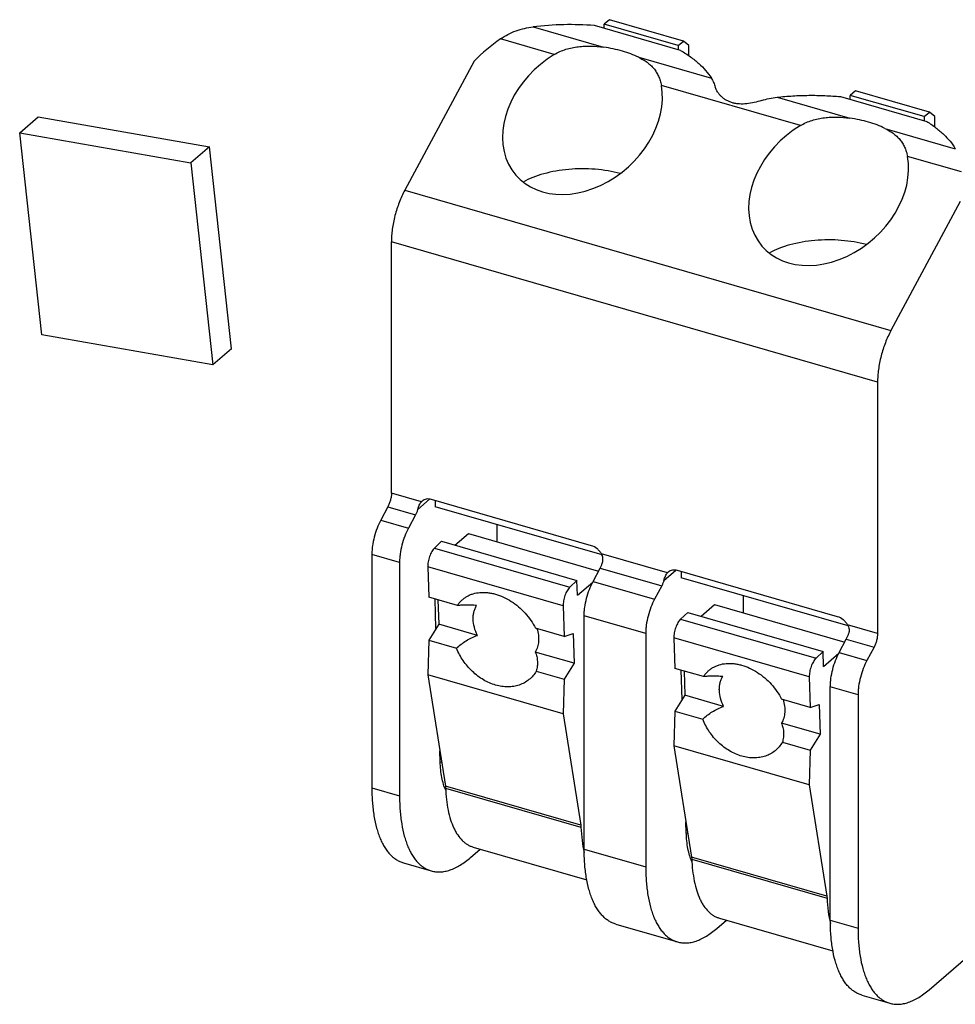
# Model space of a CAD drawing. Header units: millimetres. Extents: x 0 to 210, y 0 to 297.
# Tile 12 of 30: x 72.31 to 74.19, y 248.35 to 250.33. Entities that reach past the tile are written whole.
import ezdxf

# ---------------------------------------------------------------- set-up
doc = ezdxf.new("R2010")
doc.units = ezdxf.units.MM
doc.header["$LTSCALE"] = 19.36
doc.layers.get('0').update_dxf_attribs({"linetype": 'CONTINUOUS'})

msp = doc.modelspace()

# ---------------------------------------------------------------- linework, layer by layer
at = {"color": 9, "linetype": 'Continuous'}
for p, q in [((73.34215, 250.31064), (73.48382, 250.26975)), ((73.38467, 250.25501), (73.27646, 250.28625)), ((73.55437, 250.24938), (73.70048, 250.2072)), ((73.87954, 250.11215), (73.59994, 250.19286)), ((73.83258, 250.16907), (73.97869, 250.12689)), ((74.04924, 250.10652), (74.1909, 250.06563)), ((74.20303, 250.01877), (74.09481, 250.05001)), ((73.08404, 249.98192), (74.06141, 249.69977)), ((74.03462, 249.59622), (73.05725, 249.87836)), ((73.11746, 249.35565), (73.05725, 249.37303)), ((73.1103, 249.34041), (73.13413, 249.36104)), ((73.05011, 249.34542), (73.10578, 249.32935)), ((73.03582, 249.31876), (73.0915, 249.30269)), ((73.14388, 249.26256), (73.41606, 249.18399)), ((73.07364, 249.23365), (73.01797, 249.24972)), ((73.61234, 249.21279), (73.47954, 249.25113)), ((73.40254, 249.14628), (73.13036, 249.22485)), ((73.47693, 249.2222), (73.60065, 249.18649)), ((73.60517, 249.19755), (73.629, 249.21819)), ((73.46265, 249.19555), (73.58637, 249.15983)), ((73.56851, 249.0908), (73.44479, 249.12651)), ((73.63875, 249.1197), (73.91093, 249.04113)), ((74.03462, 249.09089), (73.97441, 249.10827)), ((73.89741, 249.00342), (73.62523, 249.08199)), ((73.97181, 249.07935), (74.02748, 249.06328)), ((73.95752, 249.05269), (74.01319, 249.03662)), ((73.99534, 248.96758), (73.93966, 248.98365)), ((73.15523, 248.83305), (73.15817, 248.8322)), ((73.43803, 248.70547), (73.16585, 248.78404)), ((73.01797, 248.78037), (73.07364, 248.76429)), ((73.16622, 248.78007), (73.4384, 248.7015)), ((73.6501, 248.69019), (73.65304, 248.68934)), ((73.44479, 248.65715), (73.56851, 248.62144)), ((73.9329, 248.56261), (73.66072, 248.64118)), ((73.66109, 248.63721), (73.93327, 248.55864)), ((73.93966, 248.5143), (73.99534, 248.49822))]:
    msp.add_line(p, q, dxfattribs=at)
at = {"color": 7, "linetype": 'Continuous'}
for p, q in [((73.63867, 250.26313), (73.46547, 250.31313)), ((73.4957, 250.32502), (73.48498, 250.31574)), ((73.48498, 250.30749), (73.48498, 250.31574)), ((73.63345, 250.27288), (73.48498, 250.31574)), ((73.64416, 250.28216), (73.4957, 250.32502)), ((73.63345, 250.27288), (73.64416, 250.28216)), ((73.63345, 250.27288), (73.63345, 250.26463)), ((73.65487, 250.27288), (73.64416, 250.28216)), ((73.65487, 250.25286), (73.65487, 250.27288)), ((73.22332, 250.24183), (73.08404, 249.98192)), ((73.96034, 250.17027), (74.13355, 250.12027)), ((73.99057, 250.18216), (73.97985, 250.17288)), ((73.97985, 250.16463), (73.97985, 250.17288)), ((74.12832, 250.13003), (73.97985, 250.17288)), ((74.13903, 250.1393), (73.99057, 250.18216)), ((72.30999, 250.09775), (72.34713, 250.12992)), ((72.34713, 250.12992), (72.69136, 250.06934)), ((74.12832, 250.13003), (74.13903, 250.1393)), ((74.12832, 250.13003), (74.12832, 250.12178)), ((74.14974, 250.13003), (74.13903, 250.1393)), ((74.14974, 250.10934), (74.14974, 250.13003)), ((72.35433, 249.69154), (72.30999, 250.09775)), ((72.30999, 250.09775), (72.65422, 250.03718)), ((72.69136, 250.06934), (72.65422, 250.03718)), ((72.7357, 249.66314), (72.69136, 250.06934)), ((72.65422, 250.03718), (72.69856, 249.63097)), ((74.20069, 249.95968), (74.06141, 249.69977)), ((73.05725, 249.37303), (73.05725, 249.87836)), ((72.69856, 249.63097), (72.35433, 249.69154)), ((72.7357, 249.66314), (72.69856, 249.63097)), ((74.03462, 249.59622), (74.03462, 249.09089)), ((73.45933, 249.26742), (73.13767, 249.36028)), ((73.14507, 249.35814), (73.14507, 249.34577)), ((73.05011, 249.34542), (73.03582, 249.31876)), ((73.48069, 249.24888), (73.14507, 249.34577)), ((73.10578, 249.32935), (73.0915, 249.30269)), ((73.27007, 249.27511), (73.27007, 249.30968)), ((73.1849, 249.26849), (73.21192, 249.29189)), ((73.21192, 249.29189), (73.47377, 249.2163)), ((73.15815, 249.27621), (73.14388, 249.26256)), ((73.15815, 249.27621), (73.43033, 249.19764)), ((73.01797, 249.24972), (73.01797, 248.78037)), ((73.07364, 249.23365), (73.07364, 248.76429)), ((73.13036, 249.22485), (73.13226, 249.16361)), ((73.46265, 249.19555), (73.47693, 249.2222)), ((73.9542, 249.12456), (73.63254, 249.21742)), ((73.43033, 249.19764), (73.41606, 249.18399)), ((73.43126, 249.16756), (73.43033, 249.19764)), ((73.63994, 249.21528), (73.63994, 249.20291)), ((73.97557, 249.10602), (73.63994, 249.20291)), ((73.43126, 249.16756), (73.46187, 249.19407)), ((73.60065, 249.18649), (73.58637, 249.15983)), ((73.18992, 249.14697), (73.13226, 249.16361)), ((73.14691, 249.10093), (73.14508, 249.15991)), ((73.15079, 249.15826), (73.15231, 249.10957)), ((73.76494, 249.13225), (73.76494, 249.16683)), ((73.40254, 249.14628), (73.40444, 249.08504)), ((73.67977, 249.12563), (73.70679, 249.14904)), ((73.70679, 249.14904), (73.96864, 249.07345)), ((73.44479, 248.65715), (73.44479, 249.12651)), ((73.65302, 249.13335), (73.63875, 249.1197)), ((73.65302, 249.13335), (73.9252, 249.05478)), ((73.15231, 249.10957), (73.13221, 249.07739)), ((73.23024, 249.08707), (73.15231, 249.10957)), ((73.40444, 249.08504), (73.34679, 249.10168)), ((73.40444, 249.08504), (73.42262, 249.09115)), ((73.42262, 249.09115), (73.42449, 249.031)), ((73.56851, 249.0908), (73.56851, 248.62144)), ((73.62523, 249.08199), (73.62714, 249.02075)), ((73.95752, 249.05269), (73.97181, 249.07935)), ((73.13221, 249.07739), (73.13016, 249.00785)), ((73.13221, 249.07739), (73.18822, 249.06121)), ((74.02748, 249.06328), (74.01319, 249.03662)), ((73.42449, 249.031), (73.34655, 249.0535)), ((73.9252, 249.05478), (73.91093, 249.04113)), ((73.92613, 249.02471), (73.9252, 249.05478)), ((73.92613, 249.02471), (73.95674, 249.05121)), ((73.42449, 249.031), (73.40439, 248.99881)), ((73.68479, 249.00411), (73.62714, 249.02075)), ((73.13016, 249.00785), (73.16585, 248.78404)), ((73.40234, 248.92928), (73.13016, 249.00785)), ((73.34837, 249.01498), (73.40439, 248.99881)), ((73.64178, 248.95807), (73.63995, 249.01706)), ((73.64566, 249.0154), (73.64718, 248.96671)), ((73.89741, 249.00342), (73.89932, 248.94218)), ((73.40439, 248.99881), (73.40234, 248.92928)), ((73.93966, 248.5143), (73.93966, 248.98365)), ((73.64718, 248.96671), (73.62708, 248.93453)), ((73.72511, 248.94422), (73.64718, 248.96671)), ((73.99534, 248.96758), (73.99534, 248.49822)), ((73.89932, 248.94218), (73.84166, 248.95883)), ((73.89932, 248.94218), (73.91749, 248.9483)), ((73.91749, 248.9483), (73.91936, 248.88814)), ((73.40234, 248.92928), (73.43803, 248.70547)), ((73.62708, 248.93453), (73.62503, 248.86499)), ((73.62708, 248.93453), (73.68309, 248.91836)), ((73.91936, 248.88814), (73.84143, 248.91064)), ((73.91936, 248.88814), (73.89926, 248.85596)), ((73.62503, 248.86499), (73.66072, 248.64118)), ((73.89721, 248.78642), (73.62503, 248.86499)), ((73.84324, 248.87213), (73.89926, 248.85596)), ((73.15523, 248.83305), (73.15455, 248.85487)), ((73.89926, 248.85596), (73.89721, 248.78642)), ((73.16585, 248.78404), (73.16622, 248.78007)), ((73.89721, 248.78642), (73.9329, 248.56261)), ((73.43803, 248.70547), (73.4384, 248.7015)), ((73.6501, 248.69019), (73.64942, 248.71201)), ((73.2165, 248.64058), (73.23579, 248.65729)), ((73.22164, 248.66137), (73.45, 248.59545)), ((73.08158, 248.62958), (73.13725, 248.61351)), ((73.66072, 248.64118), (73.66109, 248.63721)), ((73.9329, 248.56261), (73.93327, 248.55864)), ((73.50841, 248.50636), (73.63212, 248.47065)), ((73.71137, 248.49772), (73.73066, 248.51443)), ((73.71652, 248.51851), (73.94487, 248.45259)), ((74.13819, 248.37451), (74.25514, 248.47579)), ((74.00328, 248.36351), (74.05895, 248.34744))]:
    msp.add_line(p, q, dxfattribs=at)
for centre, radius, start, end in [((73.41629, 249.69223), 0.62284, 85.47095, 96.83623), ((73.12954, 249.34493), 0.01615, 130.90437, 138.38307), ((73.62441, 249.20207), 0.01615, 130.90437, 138.38307)]:
    msp.add_arc(centre, radius, start, end, dxfattribs=at)
for centre, major_axis, start_param, end_param in [((73.41621, 250.05854), (0.26112, 0.22847), 1.4414152, 1.6413882), ((73.44136, 250.12887), (0.13353, 0.11683), 1.3410682, 5.8561331), ((73.93623, 249.98601), (0.13353, 0.11683), 1.3410682, 5.8561331)]:
    msp.add_ellipse(centre, major_axis=major_axis, ratio=0.7655552, start_param=start_param, end_param=end_param, dxfattribs=at)
for points, knots in [([(73.27646, 250.28625), (73.28129, 250.28969), (73.29143, 250.29588), (73.30771, 250.30297), (73.3247, 250.30793), (73.33631, 250.30993), (73.34215, 250.31064)], [0, 0, 0, 0, 0.2515129, 0.5015808, 0.7508461, 1, 1, 1, 1]), ([(73.38467, 250.25501), (73.38833, 250.2572), (73.39592, 250.26115), (73.40792, 250.26567), (73.42035, 250.2689), (73.43303, 250.27093), (73.44582, 250.27192), (73.46279, 250.272), (73.47547, 250.27089), (73.48382, 250.26975)], [0, 0, 0, 0, 0.1252389, 0.2505635, 0.3760574, 0.5016815, 0.6272583, 0.7524802, 1, 1, 1, 1]), ([(73.55437, 250.24938), (73.54931, 250.25188), (73.53858, 250.2565), (73.52148, 250.26216), (73.50308, 250.26668), (73.49034, 250.26885), (73.48382, 250.26975)], [0, 0, 0, 0, 0.2296617, 0.4744975, 0.7321983, 1, 1, 1, 1]), ([(73.55437, 250.24938), (73.55734, 250.24791), (73.56308, 250.24482), (73.57111, 250.23957), (73.57832, 250.23372), (73.58466, 250.22717), (73.59005, 250.21985), (73.59444, 250.21167), (73.59781, 250.20261), (73.59932, 250.19619), (73.59994, 250.19286)], [0, 0, 0, 0, 0.1316138, 0.2578618, 0.3797915, 0.4990706, 0.6179903, 0.7393029, 0.8658448, 1, 1, 1, 1]), ([(73.63867, 250.26313), (73.64542, 250.2592), (73.65513, 250.25297), (73.66714, 250.24385), (73.68252, 250.23077), (73.69367, 250.2182), (73.70048, 250.2072)], [0, 0, 0, 0, 0.2788018, 0.4109084, 0.5381552, 1, 1, 1, 1]), ([(73.70048, 250.2072), (73.70213, 250.20453), (73.70517, 250.19871), (73.70744, 250.19255), (73.70844, 250.1893)], [0, 0, 0, 0, 0.4805851, 1, 1, 1, 1]), ([(73.80141, 250.16247), (73.79656, 250.16091), (73.78676, 250.15814), (73.77182, 250.15551), (73.7593, 250.15513), (73.74966, 250.15625), (73.7428, 250.1578), (73.73636, 250.16007), (73.73041, 250.163), (73.72505, 250.16652), (73.72031, 250.17052), (73.71625, 250.17491), (73.71188, 250.18094), (73.70949, 250.18592), (73.70844, 250.1893)], [0, 0, 0, 0, 0.1413483, 0.2828355, 0.420581, 0.48731, 0.5522982, 0.6154416, 0.6766906, 0.7360137, 0.7933585, 0.8486258, 0.9016607, 1, 1, 1, 1]), ([(73.80141, 250.16247), (73.80647, 250.1641), (73.81678, 250.1668), (73.82729, 250.16847), (73.83258, 250.16907)], [0, 0, 0, 0, 0.4999684, 1, 1, 1, 1]), ([(73.83258, 250.16907), (73.84311, 250.17026), (73.86434, 250.1721), (73.89635, 250.17322), (73.92842, 250.1727), (73.94974, 250.17127), (73.96034, 250.17027)], [0, 0, 0, 0, 0.2484768, 0.4992788, 0.7504431, 1, 1, 1, 1]), ([(73.87954, 250.11215), (73.8832, 250.11435), (73.89079, 250.11829), (73.90279, 250.12282), (73.91522, 250.12604), (73.9279, 250.12808), (73.94069, 250.12906), (73.95766, 250.12914), (73.97034, 250.12803), (73.97869, 250.12689)], [0, 0, 0, 0, 0.1252389, 0.2505635, 0.3760574, 0.5016815, 0.6272583, 0.7524802, 1, 1, 1, 1]), ([(74.04924, 250.10652), (74.04418, 250.10902), (74.03345, 250.11365), (74.01635, 250.1193), (73.99795, 250.12382), (73.98521, 250.126), (73.97869, 250.12689)], [0, 0, 0, 0, 0.2296617, 0.4744975, 0.7321983, 1, 1, 1, 1]), ([(74.13355, 250.12027), (74.13984, 250.11638), (74.14889, 250.11024), (74.16006, 250.10131), (74.17436, 250.08849), (74.18466, 250.07625), (74.1909, 250.06563)], [0, 0, 0, 0, 0.2780057, 0.4098595, 0.5369821, 1, 1, 1, 1]), ([(74.04924, 250.10652), (74.05221, 250.10505), (74.05795, 250.10197), (74.06598, 250.09671), (74.07319, 250.09086), (74.07953, 250.08432), (74.08492, 250.07699), (74.08931, 250.06881), (74.09268, 250.05975), (74.09419, 250.05334), (74.09481, 250.05001)], [0, 0, 0, 0, 0.1316138, 0.2578618, 0.3797915, 0.4990706, 0.6179903, 0.7393029, 0.8658448, 1, 1, 1, 1]), ([(73.51723, 250.01565), (73.50917, 250.01781), (73.49248, 250.02138), (73.46673, 250.02453), (73.4403, 250.02553), (73.41389, 250.02435), (73.38823, 250.02104), (73.36401, 250.01566), (73.34187, 250.00838), (73.32825, 250.00209), (73.32199, 249.99862)], [0, 0, 0, 0, 0.1251082, 0.25544, 0.3883938, 0.5212379, 0.6512459, 0.7758325, 0.8926988, 1, 1, 1, 1]), ([(73.08404, 249.98192), (73.08197, 249.97805), (73.07802, 249.97004), (73.07278, 249.95752), (73.06819, 249.94444), (73.06431, 249.93104), (73.06122, 249.91752), (73.05896, 249.90413), (73.05758, 249.89109), (73.05725, 249.88253), (73.05725, 249.87836)], [0, 0, 0, 0, 0.1218376, 0.248075, 0.3770078, 0.5068567, 0.6358182, 0.7621124, 0.8840331, 1, 1, 1, 1]), ([(74.0121, 249.87279), (74.00404, 249.87495), (73.98735, 249.87852), (73.9616, 249.88167), (73.93517, 249.88267), (73.90876, 249.8815), (73.8831, 249.87818), (73.85888, 249.8728), (73.83674, 249.86553), (73.82312, 249.85923), (73.81687, 249.85576)], [0, 0, 0, 0, 0.1251082, 0.25544, 0.3883938, 0.5212379, 0.6512459, 0.7758325, 0.8926988, 1, 1, 1, 1]), ([(74.06141, 249.69977), (74.05934, 249.69591), (74.05539, 249.6879), (74.05015, 249.67538), (74.04556, 249.6623), (74.04168, 249.64889), (74.03859, 249.63538), (74.03633, 249.62199), (74.03495, 249.60895), (74.03462, 249.60039), (74.03462, 249.59622)], [0, 0, 0, 0, 0.1218376, 0.248075, 0.3770078, 0.5068567, 0.6358182, 0.7621124, 0.8840331, 1, 1, 1, 1]), ([(73.05725, 249.37303), (73.05725, 249.37075), (73.05688, 249.36602), (73.05546, 249.35894), (73.05323, 249.35196), (73.05123, 249.34752), (73.05011, 249.34542)], [0, 0, 0, 0, 0.2378639, 0.4931299, 0.7519279, 1, 1, 1, 1]), ([(73.1103, 249.34041), (73.11075, 249.34189), (73.11167, 249.34479), (73.11326, 249.34891), (73.11511, 249.35258), (73.11664, 249.35473), (73.11746, 249.35565)], [0, 0, 0, 0, 0.2737393, 0.5375424, 0.7812119, 1, 1, 1, 1]), ([(73.13767, 249.36028), (73.13595, 249.36077), (73.13253, 249.36141), (73.12744, 249.36123), (73.12279, 249.35984), (73.12012, 249.35814), (73.11896, 249.35713)], [0, 0, 0, 0, 0.2709664, 0.5256493, 0.7667315, 1, 1, 1, 1]), ([(73.1103, 249.34041), (73.10971, 249.33846), (73.10839, 249.33469), (73.1067, 249.33107), (73.10578, 249.32935)], [0, 0, 0, 0, 0.5107766, 1, 1, 1, 1]), ([(73.03582, 249.31876), (73.03301, 249.31352), (73.02801, 249.30241), (73.02244, 249.28497), (73.01943, 249.26998), (73.01819, 249.25821), (73.01797, 249.25251), (73.01797, 249.24972)], [0, 0, 0, 0, 0.2480386, 0.5068016, 0.762033, 0.8839944, 1, 1, 1, 1]), ([(73.0915, 249.30269), (73.08869, 249.29745), (73.08368, 249.28633), (73.07811, 249.2689), (73.0751, 249.25391), (73.07386, 249.24214), (73.07364, 249.23643), (73.07364, 249.23365)], [0, 0, 0, 0, 0.2480386, 0.5068016, 0.762033, 0.8839944, 1, 1, 1, 1]), ([(73.14388, 249.26256), (73.14287, 249.2616), (73.14092, 249.25935), (73.13833, 249.25542), (73.13596, 249.25087), (73.13392, 249.24585), (73.13228, 249.24055), (73.1311, 249.23518), (73.13042, 249.22994), (73.13031, 249.2265), (73.13036, 249.22485)], [0, 0, 0, 0, 0.101879, 0.2173097, 0.3435195, 0.4769243, 0.6134658, 0.7488922, 0.8790195, 1, 1, 1, 1]), ([(73.47954, 249.25113), (73.47839, 249.25308), (73.47573, 249.25678), (73.46939, 249.26294), (73.46346, 249.26623), (73.45933, 249.26742)], [0, 0, 0, 0, 0.2564609, 0.5129957, 1, 1, 1, 1]), ([(73.48146, 249.23326), (73.4819, 249.23475), (73.48255, 249.2378), (73.48258, 249.24169), (73.4821, 249.24474), (73.48128, 249.2477), (73.48031, 249.24981), (73.47954, 249.25113)], [0, 0, 0, 0, 0.2517912, 0.5022902, 0.6270746, 0.7515727, 1, 1, 1, 1]), ([(73.47693, 249.2222), (73.47786, 249.22392), (73.47954, 249.22755), (73.48087, 249.23131), (73.48146, 249.23326)], [0, 0, 0, 0, 0.4892234, 1, 1, 1, 1]), ([(73.63254, 249.21742), (73.63083, 249.21791), (73.6274, 249.21856), (73.62231, 249.21837), (73.61766, 249.21699), (73.61499, 249.21528), (73.61383, 249.21427)], [0, 0, 0, 0, 0.2709664, 0.5256493, 0.7667315, 1, 1, 1, 1]), ([(73.60517, 249.19755), (73.60459, 249.1956), (73.60326, 249.19183), (73.60157, 249.18821), (73.60065, 249.18649)], [0, 0, 0, 0, 0.5107766, 1, 1, 1, 1]), ([(73.60517, 249.19755), (73.60562, 249.19903), (73.60654, 249.20193), (73.60813, 249.20606), (73.60999, 249.20973), (73.61151, 249.21187), (73.61234, 249.21279)], [0, 0, 0, 0, 0.2737393, 0.5375424, 0.7812119, 1, 1, 1, 1]), ([(73.41606, 249.18399), (73.41505, 249.18303), (73.4131, 249.18077), (73.41051, 249.17685), (73.40814, 249.1723), (73.4061, 249.16728), (73.40446, 249.16198), (73.40327, 249.15661), (73.4026, 249.15137), (73.40249, 249.14793), (73.40254, 249.14628)], [0, 0, 0, 0, 0.101879, 0.2173097, 0.3435195, 0.4769243, 0.6134658, 0.7488922, 0.8790195, 1, 1, 1, 1]), ([(73.44479, 249.12651), (73.44479, 249.12929), (73.44501, 249.135), (73.44626, 249.14677), (73.44927, 249.16175), (73.45483, 249.17919), (73.45984, 249.1903), (73.46265, 249.19555)], [0, 0, 0, 0, 0.1160056, 0.2379669, 0.4931984, 0.7519614, 1, 1, 1, 1]), ([(73.18992, 249.14697), (73.1911, 249.14885), (73.19367, 249.15247), (73.19815, 249.15738), (73.20321, 249.1617), (73.20878, 249.1654), (73.21484, 249.16844), (73.2236, 249.17162), (73.2306, 249.1729), (73.23533, 249.1733)], [0, 0, 0, 0, 0.1224371, 0.243966, 0.3654541, 0.4877673, 0.6117286, 0.7380887, 1, 1, 1, 1]), ([(73.23533, 249.1733), (73.24042, 249.17372), (73.24824, 249.17356), (73.25863, 249.17196), (73.26944, 249.16935), (73.28294, 249.16428), (73.2985, 249.1557), (73.31312, 249.14481), (73.32637, 249.13196), (73.3378, 249.11755), (73.34407, 249.10707), (73.34679, 249.10168)], [0, 0, 0, 0, 0.1095112, 0.1667968, 0.2257027, 0.3479535, 0.4752746, 0.6060853, 0.7384898, 0.8704575, 1, 1, 1, 1]), ([(73.58637, 249.15983), (73.58356, 249.15459), (73.57855, 249.14348), (73.57298, 249.12604), (73.56998, 249.11105), (73.56873, 249.09929), (73.56851, 249.09358), (73.56851, 249.0908)], [0, 0, 0, 0, 0.2480386, 0.5068016, 0.762033, 0.8839944, 1, 1, 1, 1]), ([(73.22855, 249.14718), (73.22504, 249.14742), (73.21817, 249.14777), (73.20816, 249.14793), (73.1988, 249.14769), (73.19279, 249.14726), (73.18992, 249.14697)], [0, 0, 0, 0, 0.273231, 0.5330861, 0.7763184, 1, 1, 1, 1]), ([(73.23024, 249.08707), (73.22766, 249.09226), (73.22359, 249.10279), (73.22142, 249.11651), (73.22176, 249.12695), (73.223, 249.13425), (73.22521, 249.14104), (73.22734, 249.14522), (73.22855, 249.14718)], [0, 0, 0, 0, 0.2774366, 0.5366467, 0.658992, 0.7765662, 0.8899368, 1, 1, 1, 1]), ([(73.63875, 249.1197), (73.63775, 249.11874), (73.63579, 249.11649), (73.6332, 249.11257), (73.63084, 249.10801), (73.62879, 249.10299), (73.62715, 249.0977), (73.62597, 249.09232), (73.62529, 249.08708), (73.62518, 249.08364), (73.62523, 249.08199)], [0, 0, 0, 0, 0.101879, 0.2173097, 0.3435195, 0.4769243, 0.6134658, 0.7488922, 0.8790195, 1, 1, 1, 1]), ([(73.97441, 249.10827), (73.97326, 249.11022), (73.9706, 249.11392), (73.96426, 249.12008), (73.95833, 249.12337), (73.9542, 249.12456)], [0, 0, 0, 0, 0.2564609, 0.5129957, 1, 1, 1, 1]), ([(73.34978, 249.10082), (73.35112, 249.09658), (73.35308, 249.08812), (73.3536, 249.0755), (73.35189, 249.06557), (73.34924, 249.05838), (73.34751, 249.05507), (73.34655, 249.0535)], [0, 0, 0, 0, 0.2732802, 0.5302773, 0.7713395, 0.8869675, 1, 1, 1, 1]), ([(73.97441, 249.10827), (73.97518, 249.10695), (73.97648, 249.10415), (73.97729, 249.10036), (73.97744, 249.09728), (73.97726, 249.09418), (73.97677, 249.09189), (73.97633, 249.09041)], [0, 0, 0, 0, 0.248441, 0.497363, 0.62256, 0.7482022, 1, 1, 1, 1]), ([(73.18822, 249.06121), (73.19404, 249.06688), (73.20728, 249.07703), (73.22232, 249.08421), (73.23024, 249.08707)], [0, 0, 0, 0, 0.4908551, 1, 1, 1, 1]), ([(73.97181, 249.07935), (73.97273, 249.08107), (73.97441, 249.08469), (73.97574, 249.08846), (73.97633, 249.09041)], [0, 0, 0, 0, 0.4892234, 1, 1, 1, 1]), ([(74.03462, 249.09089), (74.03462, 249.08861), (74.03425, 249.08388), (74.03283, 249.07679), (74.0306, 249.06982), (74.0286, 249.06537), (74.02748, 249.06328)], [0, 0, 0, 0, 0.2378639, 0.4931299, 0.7519279, 1, 1, 1, 1]), ([(73.34837, 249.01498), (73.34645, 249.01174), (73.34209, 249.00562), (73.33405, 248.99776), (73.32475, 248.99148), (73.31438, 248.9869), (73.30314, 248.98412), (73.29128, 248.98318), (73.27901, 248.98408), (73.26657, 248.98681), (73.2542, 248.9913), (73.24214, 248.99747), (73.23061, 249.00519), (73.21983, 249.01431), (73.21, 249.02467), (73.19848, 249.03977), (73.1917, 249.05244), (73.18822, 249.06121)], [0, 0, 0, 0, 0.0551881, 0.109605, 0.1639268, 0.2188381, 0.2749623, 0.3327866, 0.3926413, 0.4546699, 0.5188435, 0.5849844, 0.6527754, 0.7218085, 0.7915976, 0.8616165, 1, 1, 1, 1]), ([(73.34655, 249.0535), (73.3478, 249.05054), (73.34978, 249.04439), (73.35107, 249.03471), (73.35067, 249.02479), (73.34931, 249.01823), (73.34837, 249.01498)], [0, 0, 0, 0, 0.2447646, 0.4910104, 0.7418718, 1, 1, 1, 1]), ([(73.91093, 249.04113), (73.90993, 249.04017), (73.90797, 249.03792), (73.90538, 249.034), (73.90302, 249.02944), (73.90097, 249.02442), (73.89933, 249.01912), (73.89815, 249.01375), (73.89747, 249.00851), (73.89736, 249.00507), (73.89741, 249.00342)], [0, 0, 0, 0, 0.101879, 0.2173097, 0.3435195, 0.4769243, 0.6134658, 0.7488922, 0.8790195, 1, 1, 1, 1]), ([(73.93966, 248.98365), (73.93966, 248.98643), (73.93988, 248.99214), (73.94113, 249.00391), (73.94414, 249.0189), (73.94971, 249.03633), (73.95471, 249.04745), (73.95752, 249.05269)], [0, 0, 0, 0, 0.1160056, 0.2379669, 0.4931984, 0.7519614, 1, 1, 1, 1]), ([(73.68479, 249.00411), (73.68597, 249.00599), (73.68854, 249.00962), (73.69302, 249.01453), (73.69808, 249.01885), (73.70366, 249.02254), (73.70971, 249.02558), (73.71847, 249.02877), (73.72547, 249.03004), (73.73021, 249.03044)], [0, 0, 0, 0, 0.1224371, 0.243966, 0.3654541, 0.4877673, 0.6117286, 0.7380887, 1, 1, 1, 1]), ([(73.73021, 249.03044), (73.73529, 249.03086), (73.74311, 249.0307), (73.7535, 249.0291), (73.76431, 249.02649), (73.77781, 249.02142), (73.79337, 249.01284), (73.80799, 249.00195), (73.82124, 248.9891), (73.83267, 248.9747), (73.83894, 248.96421), (73.84166, 248.95883)], [0, 0, 0, 0, 0.1095112, 0.1667968, 0.2257027, 0.3479535, 0.4752746, 0.6060853, 0.7384898, 0.8704575, 1, 1, 1, 1]), ([(74.01319, 249.03662), (74.01038, 249.03138), (74.00538, 249.02026), (73.99981, 249.00283), (73.9968, 248.98784), (73.99556, 248.97607), (73.99534, 248.97036), (73.99534, 248.96758)], [0, 0, 0, 0, 0.2480386, 0.5068016, 0.762033, 0.8839944, 1, 1, 1, 1]), ([(73.72342, 249.00432), (73.71991, 249.00456), (73.71304, 249.00492), (73.70303, 249.00507), (73.69367, 249.00484), (73.68766, 249.0044), (73.68479, 249.00411)], [0, 0, 0, 0, 0.273231, 0.5330861, 0.7763184, 1, 1, 1, 1]), ([(73.72511, 248.94422), (73.72253, 248.9494), (73.71846, 248.95993), (73.71629, 248.97365), (73.71663, 248.98409), (73.71787, 248.99139), (73.72008, 248.99819), (73.72221, 249.00237), (73.72342, 249.00432)], [0, 0, 0, 0, 0.2774366, 0.5366467, 0.658992, 0.7765662, 0.8899368, 1, 1, 1, 1]), ([(73.68309, 248.91836), (73.68891, 248.92402), (73.70215, 248.93418), (73.71719, 248.94135), (73.72511, 248.94422)], [0, 0, 0, 0, 0.4908551, 1, 1, 1, 1]), ([(73.84465, 248.95796), (73.846, 248.95372), (73.84795, 248.94526), (73.84847, 248.93265), (73.84676, 248.92271), (73.84411, 248.91552), (73.84238, 248.91221), (73.84143, 248.91064)], [0, 0, 0, 0, 0.2732802, 0.5302773, 0.7713395, 0.8869675, 1, 1, 1, 1]), ([(73.84324, 248.87213), (73.84132, 248.86889), (73.83696, 248.86276), (73.82893, 248.8549), (73.81962, 248.84862), (73.80925, 248.84404), (73.79801, 248.84127), (73.78615, 248.84032), (73.77388, 248.84123), (73.76144, 248.84396), (73.74907, 248.84845), (73.73701, 248.85461), (73.72548, 248.86233), (73.7147, 248.87145), (73.70487, 248.88181), (73.69335, 248.89691), (73.68657, 248.90958), (73.68309, 248.91836)], [0, 0, 0, 0, 0.0551881, 0.109605, 0.1639268, 0.2188381, 0.2749623, 0.3327866, 0.3926413, 0.4546699, 0.5188435, 0.5849844, 0.6527754, 0.7218085, 0.7915976, 0.8616165, 1, 1, 1, 1]), ([(73.84143, 248.91064), (73.84267, 248.90769), (73.84465, 248.90153), (73.84594, 248.89185), (73.84554, 248.88193), (73.84418, 248.87537), (73.84324, 248.87213)], [0, 0, 0, 0, 0.2447646, 0.4910104, 0.7418718, 1, 1, 1, 1]), ([(73.16643, 248.77548), (73.16468, 248.77938), (73.16161, 248.78785), (73.1583, 248.8016), (73.15609, 248.81685), (73.1554, 248.82751), (73.15523, 248.83305)], [0, 0, 0, 0, 0.2173256, 0.4569593, 0.7183308, 1, 1, 1, 1]), ([(73.01797, 248.78037), (73.01797, 248.77056), (73.01861, 248.75166), (73.02172, 248.7246), (73.02614, 248.70377), (73.03079, 248.68864), (73.03467, 248.67839), (73.03904, 248.66898), (73.04386, 248.66045), (73.04913, 248.65283), (73.05483, 248.64616), (73.06095, 248.64046), (73.06745, 248.63575), (73.07432, 248.63206), (73.07914, 248.63028), (73.08158, 248.62958)], [0, 0, 0, 0, 0.1691467, 0.3259993, 0.4694178, 0.535918, 0.5989118, 0.658456, 0.7146745, 0.7677692, 0.8180309, 0.8658485, 0.9117124, 0.9562088, 1, 1, 1, 1]), ([(73.07364, 248.76429), (73.07364, 248.75449), (73.07428, 248.73559), (73.07739, 248.70853), (73.08182, 248.6877), (73.08646, 248.67257), (73.09035, 248.66231), (73.09471, 248.65291), (73.09953, 248.64438), (73.1048, 248.63676), (73.11051, 248.63009), (73.11662, 248.62438), (73.12312, 248.61967), (73.12999, 248.61598), (73.13481, 248.61421), (73.13725, 248.61351)], [0, 0, 0, 0, 0.1691467, 0.3259993, 0.4694178, 0.535918, 0.5989118, 0.658456, 0.7146745, 0.7677692, 0.8180309, 0.8658485, 0.9117124, 0.9562088, 1, 1, 1, 1]), ([(73.16622, 248.78007), (73.16651, 248.77231), (73.16758, 248.75737), (73.17084, 248.73605), (73.17568, 248.71688), (73.18111, 248.70253), (73.18626, 248.69243), (73.1916, 248.68376), (73.19773, 248.67618), (73.20466, 248.67005), (73.21004, 248.66632), (73.21569, 248.66338), (73.21965, 248.66195), (73.22164, 248.66137)], [0, 0, 0, 0, 0.1677866, 0.3232074, 0.4654308, 0.5941753, 0.6536424, 0.709988, 0.8141209, 0.8627024, 0.9095056, 0.9550708, 1, 1, 1, 1]), ([(73.4384, 248.7015), (73.43873, 248.69257), (73.44003, 248.67551), (73.44296, 248.65863), (73.44484, 248.6507)], [0, 0, 0, 0, 0.5226836, 1, 1, 1, 1]), ([(73.6613, 248.63263), (73.65955, 248.63653), (73.65648, 248.645), (73.65317, 248.65875), (73.65096, 248.67399), (73.65027, 248.68466), (73.6501, 248.69019)], [0, 0, 0, 0, 0.2173256, 0.4569593, 0.7183308, 1, 1, 1, 1]), ([(73.50841, 248.50636), (73.50597, 248.50707), (73.50115, 248.50884), (73.49428, 248.51253), (73.48777, 248.51724), (73.48166, 248.52295), (73.47596, 248.52962), (73.47069, 248.53724), (73.46586, 248.54576), (73.4615, 248.55517), (73.45761, 248.56542), (73.45297, 248.58055), (73.44855, 248.60139), (73.44544, 248.62845), (73.44479, 248.64735), (73.44479, 248.65715)], [0, 0, 0, 0, 0.0437912, 0.0882876, 0.1341515, 0.1819691, 0.2322308, 0.2853255, 0.341544, 0.4010882, 0.464082, 0.5305822, 0.6740007, 0.8308533, 1, 1, 1, 1]), ([(73.13725, 248.61351), (73.14017, 248.61266), (73.14624, 248.61146), (73.15566, 248.6112), (73.1654, 248.61245), (73.17539, 248.61521), (73.18557, 248.61944), (73.19591, 248.62511), (73.20634, 248.63219), (73.21311, 248.63764), (73.2165, 248.64058)], [0, 0, 0, 0, 0.1045421, 0.2114788, 0.323002, 0.4409565, 0.5667785, 0.7014996, 0.8457877, 1, 1, 1, 1]), ([(73.66109, 248.63721), (73.66138, 248.62945), (73.66245, 248.61451), (73.66571, 248.59319), (73.67055, 248.57402), (73.67599, 248.55967), (73.68113, 248.54958), (73.68647, 248.5409), (73.6926, 248.53332), (73.69954, 248.52719), (73.70491, 248.52346), (73.71057, 248.52052), (73.71452, 248.51909), (73.71652, 248.51851)], [0, 0, 0, 0, 0.1677866, 0.3232074, 0.4654308, 0.5941753, 0.6536424, 0.709988, 0.8141209, 0.8627024, 0.9095056, 0.9550708, 1, 1, 1, 1]), ([(73.56851, 248.62144), (73.56851, 248.61164), (73.56915, 248.59273), (73.57227, 248.56568), (73.57669, 248.54484), (73.58133, 248.52971), (73.58522, 248.51946), (73.58958, 248.51005), (73.5944, 248.50152), (73.59968, 248.49391), (73.60538, 248.48723), (73.61149, 248.48153), (73.61799, 248.47682), (73.62486, 248.47313), (73.62969, 248.47135), (73.63212, 248.47065)], [0, 0, 0, 0, 0.1691467, 0.3259993, 0.4694178, 0.535918, 0.5989118, 0.658456, 0.7146745, 0.7677692, 0.8180309, 0.8658485, 0.9117124, 0.9562088, 1, 1, 1, 1]), ([(73.93327, 248.55864), (73.93361, 248.54971), (73.93491, 248.53265), (73.93783, 248.51578), (73.93971, 248.50784)], [0, 0, 0, 0, 0.5226836, 1, 1, 1, 1]), ([(74.00328, 248.36351), (74.00084, 248.36421), (73.99602, 248.36598), (73.98915, 248.36967), (73.98264, 248.37438), (73.97653, 248.38009), (73.97083, 248.38676), (73.96556, 248.39438), (73.96073, 248.40291), (73.95637, 248.41231), (73.95249, 248.42257), (73.94784, 248.4377), (73.94342, 248.45853), (73.94031, 248.48559), (73.93966, 248.50449), (73.93966, 248.5143)], [0, 0, 0, 0, 0.0437912, 0.0882876, 0.1341515, 0.1819691, 0.2322308, 0.2853255, 0.341544, 0.4010882, 0.464082, 0.5305822, 0.6740007, 0.8308533, 1, 1, 1, 1]), ([(73.63212, 248.47065), (73.63504, 248.46981), (73.64111, 248.46861), (73.65053, 248.46834), (73.66027, 248.4696), (73.67026, 248.47235), (73.68044, 248.47658), (73.69078, 248.48225), (73.70121, 248.48933), (73.70798, 248.49479), (73.71137, 248.49772)], [0, 0, 0, 0, 0.1045421, 0.2114788, 0.323002, 0.4409565, 0.5667785, 0.7014996, 0.8457877, 1, 1, 1, 1]), ([(73.99534, 248.49822), (73.99534, 248.48842), (73.99598, 248.46952), (73.99909, 248.44246), (74.00352, 248.42162), (74.00816, 248.4065), (74.01204, 248.39624), (74.01641, 248.38684), (74.02123, 248.37831), (74.0265, 248.37069), (74.0322, 248.36402), (74.03832, 248.35831), (74.04482, 248.3536), (74.05169, 248.34991), (74.05651, 248.34814), (74.05895, 248.34744)], [0, 0, 0, 0, 0.1691467, 0.3259993, 0.4694178, 0.535918, 0.5989118, 0.658456, 0.7146745, 0.7677692, 0.8180309, 0.8658485, 0.9117124, 0.9562088, 1, 1, 1, 1]), ([(74.05895, 248.34744), (74.06187, 248.34659), (74.06794, 248.34539), (74.07736, 248.34513), (74.0871, 248.34638), (74.09708, 248.34914), (74.10727, 248.35336), (74.11761, 248.35904), (74.12804, 248.36612), (74.1348, 248.37157), (74.13819, 248.37451)], [0, 0, 0, 0, 0.1045421, 0.2114788, 0.323002, 0.4409565, 0.5667785, 0.7014996, 0.8457877, 1, 1, 1, 1])]:
    msp.add_open_spline(points, degree=3, knots=knots, dxfattribs=at)

doc.saveas('drawing.dxf')
